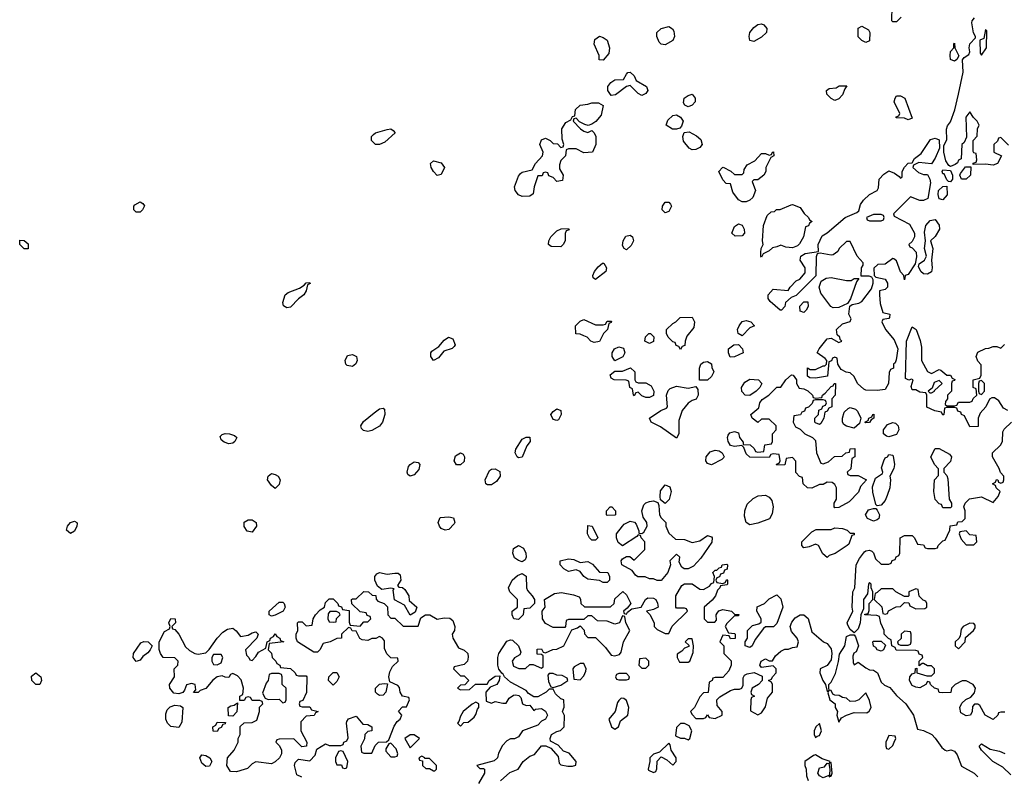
# Model space of a CAD drawing. Header units: inches. Extents: x 2348423 to 2474978, y 460702 to 613625.
# Tile 84 of 113: x 2460186 to 2465288, y 551874 to 555796. Entities that reach past the tile are written whole.
import ezdxf

# ---------------------------------------------------------------- set-up
doc = ezdxf.new("R2010")
doc.units = ezdxf.units.IN
doc.header["$MEASUREMENT"] = 0
doc.layers.add('C4565', color=7, linetype='Continuous')

msp = doc.modelspace()

# ---------------------------------------------------------------- linework, layer by layer
at = {"layer": 'C4565', "color": 5, "elevation": 40}
for points in [[(2464754, 555810), (2464730, 555786), (2464710, 555786), (2464706, 555790), (2464707.3, 555867.3)], [(2465310, 555146), (2465270, 555186), (2465258, 555182), (2465252.7, 555167.3), (2465234, 555150), (2465234, 555110), (2465274, 555090), (2465252, 555050), (2465230, 555042), (2465190, 555048), (2465126, 555046), (2465127.3, 555052.7), (2465142, 555058), (2465146, 555070), (2465142, 555102), (2465130, 555106), (2465127.3, 555112.7), (2465126, 555170), (2465147.3, 555192.7), (2465148.7, 555231.3), (2465158, 555250), (2465148, 555270), (2465128.9, 555288.9), (2465110, 555318), (2465088.3, 555291.7), (2465092, 555188), (2465079.8, 555160.2), (2465068, 555150), (2465064.7, 555075.3), (2465050, 555068), (2465045.2, 555054.8), (2465034, 555046), (2465010, 555035.3), (2465000.2, 555040.2), (2464984.4, 555064.4), (2464974.7, 555110), (2464975.1, 555144.9), (2464990, 555174), (2464988.4, 555228.4), (2464994.5, 555245.5), (2465010, 555266), (2465031.8, 555328.2), (2465051.3, 555410), (2465075.6, 555524.4), (2465072, 555588), (2465080.1, 555599.9), (2465104.1, 555615.9), (2465109.4, 555630), (2465105.6, 555650), (2465109.6, 555670.4), (2465138, 555702), (2465139, 555710), (2465127.9, 555727.9), (2465120.2, 555779.8), (2465122, 555790), (2465133.8, 555806.2)], [(2465306, 553770), (2465283.1, 553783.1), (2465260.4, 553820.4), (2465236.4, 553836.4), (2465223.6, 553836.4), (2465211.6, 553828.4), (2465191.6, 553788.4), (2465163.6, 553756.4), (2465152, 553730), (2465152.7, 553687.3), (2465110, 553686), (2465082, 553742), (2465066, 553750), (2465062, 553762), (2465047.3, 553767.3), (2465042, 553782), (2465030, 553786), (2464990, 553786), (2464978, 553782), (2464974, 553750), (2464970, 553746), (2464962, 553762), (2464928.4, 553768.4), (2464887.3, 553787.3), (2464886, 553850), (2464882, 553862), (2464850, 553866), (2464830, 553878), (2464810, 553878), (2464804.7, 553895.3), (2464815.3, 553930), (2464807.3, 553932.7), (2464792.7, 553927.3), (2464775.3, 553935.3), (2464781.6, 554130), (2464810, 554204.7), (2464830.7, 554190.7), (2464852.3, 554132.3), (2464858.8, 554098.8), (2464858.8, 554030), (2464890, 553972), (2464910, 553962), (2464950, 553982), (2464959.6, 553979.6), (2464990, 553954), (2465010, 553954), (2465018, 553938), (2465031.6, 553931.6), (2465030, 553926), (2465018, 553922), (2465014, 553910), (2465014, 553870), (2464994, 553850), (2464994, 553830), (2464983.6, 553816.4), (2464982, 553802), (2464990, 553794), (2465030, 553794), (2465042, 553798), (2465050, 553814), (2465110, 553814), (2465122, 553818), (2465127.3, 553832.7), (2465146, 553850), (2465142, 553882), (2465126, 553890), (2465126, 553930), (2465162, 553938), (2465167.3, 553952.7), (2465168, 553990), (2465167.3, 554007.3), (2465150, 554026), (2465142, 554050), (2465150, 554072), (2465190, 554092), (2465207.3, 554092.7), (2465230, 554102), (2465250, 554102), (2465270, 554094), (2465288.4, 554111.6)], [(2465290, 552206), (2465270, 552206), (2465258, 552202), (2465254, 552190), (2465230, 552168), (2465188, 552190), (2465160.4, 552240.4), (2465150, 552248), (2465132.7, 552247.3), (2465123.6, 552236.4), (2465122, 552210), (2465112, 552190), (2465090, 552188), (2465062, 552202), (2465058, 552230), (2465067.3, 552252.7), (2465088.4, 552271.6), (2465115.3, 552284.7), (2465134, 552306), (2465138, 552330), (2465126, 552350), (2465090, 552368), (2465070, 552368), (2465034, 552350), (2465014, 552330), (2465011.3, 552308.7), (2464970, 552306), (2464950, 552308), (2464946, 552326), (2464926, 552330), (2464906, 552350), (2464902, 552362), (2464890, 552366), (2464882, 552350), (2464850, 552333.2), (2464830, 552335.1), (2464810, 552345.2), (2464797.2, 552370), (2464799, 552390), (2464810, 552404.7), (2464826, 552410), (2464827.3, 552432.7), (2464834, 552434), (2464834, 552410), (2464886, 552394), (2464910, 552394), (2464926, 552410), (2464926, 552430), (2464910, 552446), (2464890, 552446), (2464870, 552458), (2464862, 552458), (2464846, 552446), (2464846, 552470), (2464866, 552490), (2464862, 552502), (2464847.3, 552507.3), (2464842, 552522), (2464830, 552526), (2464727.3, 552527.3), (2464722, 552542), (2464706, 552550), (2464702, 552582), (2464687.3, 552587.3), (2464666, 552610), (2464666, 552630), (2464648.4, 552668.4), (2464642, 552702), (2464627.3, 552707.3), (2464566, 552710), (2464566, 552714), (2464582, 552718), (2464587.3, 552732.7), (2464588, 552770), (2464606, 552790), (2464606, 552830), (2464598, 552850), (2464598, 552870), (2464590, 552878), (2464584.7, 552870), (2464579.6, 552820.4), (2464558.8, 552790), (2464558, 552742), (2464544.7, 552710), (2464540.7, 552670), (2464530, 552638), (2464510, 552618), (2464490, 552635.3), (2464477.5, 552657.5), (2464474.5, 552670), (2464502.7, 552730), (2464499.3, 552750), (2464502.7, 552830), (2464512.7, 552850), (2464520.9, 552970), (2464537.2, 553002.8), (2464563.3, 553036.7), (2464570, 553042.8), (2464590, 553046), (2464601, 553041), (2464610, 553032), (2464621.4, 553001.4), (2464650, 552974), (2464690, 552974), (2464702, 552978), (2464707.3, 552992.7), (2464722, 552998), (2464728, 553012), (2464742, 553018), (2464746, 553030), (2464748, 553110), (2464770, 553122), (2464810, 553122), (2464822, 553110), (2464838, 553078), (2464870, 553074), (2464878, 553058), (2464890, 553054), (2464930, 553054), (2464942, 553058), (2464946, 553070), (2464970, 553094), (2464982, 553098), (2465006, 553150), (2465007.3, 553172.7), (2465042, 553178), (2465047.3, 553192.7), (2465070, 553194), (2465086, 553210), (2465086, 553250), (2465078, 553270), (2465086, 553290), (2465107.3, 553312.7), (2465170, 553322), (2465230, 553294), (2465256.4, 553323.6), (2465266, 553350), (2465246, 553370), (2465242, 553382), (2465226, 553390), (2465242, 553398), (2465248.4, 553411.6), (2465254, 553410), (2465258, 553398), (2465270, 553394), (2465282, 553398), (2465286, 553410), (2465286, 553430), (2465268.4, 553448.4), (2465262, 553470), (2465226, 553530), (2465226, 553550), (2465268, 553590), (2465278, 553610), (2465280.4, 553659.6), (2465287.3, 553672.7), (2465326, 553710)], [(2462678, 551850), (2462726.3, 551893.7), (2462769.2, 551910.8), (2462795.3, 551950), (2462830, 551978), (2462854, 551986), (2462890, 552032), (2462912, 552032), (2462938.8, 552018.8), (2462976, 551976), (2462982, 551942), (2462990, 551934), (2463026, 551926), (2463050, 551926), (2463068, 551932), (2463068.7, 551950), (2463032.9, 551992.9), (2463004.7, 552004.7), (2462975.5, 552035.5), (2462936.4, 552056.4), (2462934, 552070), (2462942, 552090), (2462970, 552106.8), (2462988.9, 552111.1), (2463008, 552130), (2463008.4, 552188.4), (2462998, 552210), (2463007.3, 552232.7), (2463006, 552270), (2462990, 552275.3), (2462962, 552302), (2462950, 552326), (2462930, 552326), (2462914, 552310), (2462870, 552286), (2462850, 552286), (2462823.1, 552303.1), (2462810, 552318), (2462730, 552362), (2462698, 552390), (2462690, 552406), (2462686, 552406), (2462668.7, 552428.7), (2462664, 552450), (2462664, 552490), (2462668.7, 552510), (2462710, 552574), (2462730, 552582), (2462739.6, 552579.6), (2462771.3, 552550), (2462782, 552518), (2462776.9, 552503.1), (2462750, 552488), (2462738, 552470), (2462745.4, 552445.4), (2462772.7, 552432.7), (2462807.3, 552432.7), (2462830, 552454), (2462847.3, 552452.7), (2462890, 552434), (2462898, 552442), (2462898, 552498), (2462890, 552506), (2462867.3, 552507.3), (2462867.3, 552532.7), (2462890, 552534), (2462898, 552518), (2462910, 552514), (2462948.4, 552531.6), (2462970, 552532), (2463006, 552550), (2463047.3, 552632.7), (2463076.4, 552643.6), (2463090, 552654), (2463111.6, 552631.6), (2463112.7, 552612.7), (2463130, 552594), (2463170, 552594), (2463222, 552542), (2463250, 552502), (2463270, 552498), (2463294, 552506), (2463303.1, 552516.9), (2463314, 552570), (2463348, 552630), (2463326, 552670), (2463322, 552702), (2463310, 552706), (2463294, 552670), (2463270, 552662), (2463230, 552678), (2463180.4, 552680.4), (2463150, 552706), (2463130, 552706), (2463110, 552686), (2463030, 552686), (2463018, 552682), (2463014, 552650), (2463010, 552646), (2462950, 552646), (2462910, 552666), (2462895.3, 552690), (2462894, 552730), (2462908, 552750), (2462906, 552790), (2462958, 552822), (2462993.6, 552826.4), (2463055.3, 552815.3), (2463084.7, 552804.7), (2463091.6, 552791.6), (2463094, 552770), (2463112.7, 552752.7), (2463247.3, 552752.7), (2463266, 552770), (2463270, 552794), (2463311.3, 552831.3), (2463330, 552814), (2463352, 552770), (2463334, 552746), (2463314, 552730), (2463318, 552718), (2463330, 552714), (2463335.3, 552724.7), (2463358, 552742), (2463406, 552750), (2463428, 552790), (2463441.2, 552798.8), (2463470, 552798), (2463482, 552790), (2463491.3, 552771.3), (2463494, 552750), (2463470, 552738), (2463434, 552730), (2463452, 552712), (2463474, 552670), (2463474, 552650), (2463490, 552634), (2463530, 552614), (2463550, 552614), (2463567.3, 552652.7), (2463646, 552730), (2463642, 552742), (2463630, 552746), (2463590, 552746), (2463586, 552750), (2463586, 552810), (2463616.4, 552863.6), (2463630, 552871.3), (2463670, 552871.3), (2463710, 552844.7), (2463730, 552842), (2463760.4, 552859.6), (2463770, 552874), (2463782, 552878), (2463786, 552910), (2463778, 552930), (2463790, 552942), (2463798, 552942), (2463810, 552954), (2463822, 552958), (2463826, 552970), (2463850, 552974), (2463854, 552970), (2463851.6, 552948.4), (2463838, 552942), (2463832.7, 552927.3), (2463818, 552922), (2463812.7, 552907.3), (2463798, 552902), (2463794, 552890), (2463798, 552878), (2463830, 552874), (2463842, 552878), (2463850, 552894), (2463854, 552890), (2463854, 552870), (2463850, 552866), (2463818, 552862), (2463814, 552850), (2463801, 552839), (2463791.3, 552810), (2463774, 552786), (2463732, 552750), (2463732, 552690), (2463750, 552672), (2463787.3, 552672.7), (2463796.4, 552683.6), (2463795.3, 552710), (2463800.2, 552719.8), (2463809, 552731), (2463830, 552738.8), (2463874, 552730), (2463890, 552714), (2463912.7, 552712.7), (2463910, 552706), (2463890, 552706), (2463850, 552666), (2463842, 552650), (2463858, 552618), (2463890, 552614), (2463894, 552610), (2463892.7, 552587.3), (2463870, 552586), (2463862, 552602), (2463830, 552606), (2463814, 552570), (2463834, 552550), (2463834, 552510), (2463872, 552472), (2463872, 552450), (2463859.8, 552420.2), (2463830, 552386), (2463790, 552386), (2463778, 552382), (2463774, 552370), (2463758, 552362), (2463752.7, 552307.3), (2463730, 552306), (2463710, 552286), (2463682, 552230), (2463662, 552210), (2463670, 552194), (2463690, 552174), (2463730, 552174), (2463742, 552178), (2463750, 552192), (2463758, 552178), (2463790, 552174), (2463826, 552190), (2463826, 552210), (2463800.4, 552240.4), (2463798, 552270), (2463814.6, 552285.4), (2463870, 552318), (2463890, 552324.7), (2463915.3, 552324.7), (2463928.7, 552331.3), (2463934.6, 552345.4), (2463935.5, 552384.5), (2463942.5, 552397.5), (2463955.5, 552404.5), (2463991.1, 552411.1), (2464032.7, 552392.7), (2464034, 552370), (2464014, 552350), (2463982, 552330), (2463974, 552310), (2463978, 552298), (2463994, 552290), (2463978, 552282), (2463974, 552270), (2463972.7, 552212.7), (2464010, 552192), (2464030, 552202), (2464050, 552234), (2464060.4, 552279.6), (2464086, 552310), (2464086, 552350), (2464082, 552362), (2464066, 552370), (2464082, 552378), (2464086, 552390), (2464106, 552410), (2464106, 552430), (2464090, 552446), (2464030, 552438), (2464022, 552450), (2464028, 552470), (2464050, 552482), (2464070, 552472), (2464087.3, 552472.7), (2464102, 552498), (2464130, 552522), (2464150, 552532), (2464170, 552532), (2464190, 552542), (2464214.6, 552545.4), (2464222, 552570), (2464214, 552590), (2464184.7, 552624.7), (2464179, 552650), (2464186.6, 552673.4), (2464204.5, 552695.5), (2464230, 552711), (2464250, 552710.7), (2464272.1, 552692.1), (2464290, 552622), (2464351, 552571), (2464370, 552562), (2464390, 552534), (2464394.8, 552510), (2464390, 552478), (2464370, 552448.7), (2464334, 552430), (2464332, 552410), (2464346.8, 552370), (2464361, 552350), (2464370, 552314), (2464378, 552318), (2464374, 552306), (2464384.7, 552270), (2464411.3, 552250), (2464410.8, 552230), (2464422.8, 552210), (2464421, 552190), (2464430, 552154), (2464444, 552176), (2464470, 552191.3), (2464510, 552204.7), (2464576.4, 552203.6), (2464588.4, 552211.6), (2464598, 552230), (2464590, 552266), (2464570, 552306), (2464534, 552270), (2464516.9, 552263.1), (2464490, 552262), (2464470, 552278), (2464450, 552282), (2464432.9, 552292.9), (2464410, 552294), (2464400.2, 552300.2), (2464390, 552318), (2464380.4, 552320.4), (2464378, 552330), (2464379, 552350), (2464390, 552361), (2464413.3, 552406.7), (2464429.1, 552469.1), (2464433.6, 552506.4), (2464461.6, 552550), (2464470, 552598), (2464490, 552607.3), (2464510, 552606.8), (2464517.6, 552597.6), (2464532, 552550), (2464521, 552519), (2464508.3, 552511.7), (2464503.1, 552496.9), (2464504.4, 552464.4), (2464510, 552451.3), (2464530, 552464.7), (2464570, 552436), (2464590, 552426), (2464610, 552424.7), (2464630.5, 552410.5), (2464650, 552362), (2464666.4, 552346.4), (2464694.4, 552334.4), (2464730, 552292), (2464778, 552250), (2464818, 552190), (2464838, 552118), (2464870, 552112), (2464912, 552090), (2464930, 552072), (2464963.5, 552023.5), (2464982, 552010), (2464990, 552006), (2465011, 552011), (2465030, 552004.7), (2465044.5, 551984.5), (2465065.4, 551925.4), (2465132, 551890), (2465150.7, 551870.7)], [(2461648.4, 551868.4), (2461622, 551882), (2461609.2, 551930), (2461614, 551946), (2461630, 551962), (2461690, 551954), (2461717.2, 551982.8), (2461725.6, 552014.4), (2461770, 552042), (2461790, 552034), (2461850, 552034), (2461862, 552038), (2461866, 552050), (2461882, 552058), (2461887.3, 552072.7), (2461879, 552150), (2461882, 552158), (2461890, 552171.3), (2461930, 552184.7), (2461964.7, 552144.7), (2461990, 552142), (2462011.3, 552130), (2462011.1, 552108.9), (2461990, 552106), (2461974, 552090), (2461972, 552068), (2461954, 552030), (2461958, 551998), (2461970, 551994), (2462010, 551994), (2462027.3, 552032.7), (2462046, 552050), (2462087.3, 552052.7), (2462098, 552062), (2462125.6, 552134.4), (2462142, 552158), (2462158, 552170), (2462166, 552190), (2462148.4, 552211.6), (2462170, 552234), (2462190, 552234), (2462206, 552270), (2462202, 552282), (2462168.9, 552288.9), (2462158, 552310), (2462154, 552334), (2462144.7, 552344.7), (2462103.1, 552363.1), (2462099.3, 552390), (2462104.8, 552415.2), (2462117.2, 552442.8), (2462148, 552470), (2462146, 552486), (2462110, 552488), (2462089.1, 552509.1), (2462076.4, 552536.4), (2462076.4, 552576.4), (2462066, 552590), (2462050, 552598), (2462031.6, 552588.4), (2462010, 552588), (2461990, 552578), (2461960.4, 552580.4), (2461948.4, 552588.4), (2461930, 552626), (2461908, 552628), (2461902, 552642), (2461890, 552646), (2461854, 552610), (2461854, 552590), (2461830, 552588), (2461794, 552570), (2461758, 552562), (2461742, 552530), (2461730, 552518), (2461710, 552518), (2461626, 552570), (2461618, 552590), (2461618, 552610), (2461628, 552630), (2461626, 552670), (2461630, 552674), (2461650, 552674), (2461670, 552654), (2461702, 552658), (2461706, 552690), (2461718, 552710), (2461743.1, 552736.9), (2461766, 552750), (2461770, 552774), (2461790, 552794), (2461810, 552794), (2461834, 552770), (2461838, 552758), (2461852.7, 552752.7), (2461858, 552738), (2461892.7, 552732.7), (2461892.7, 552672.7), (2461898, 552658), (2461950, 552652), (2461970, 552674), (2461990, 552674), (2462006, 552690), (2462002, 552702), (2461987.3, 552707.3), (2461982, 552722), (2461950, 552726), (2461907.3, 552767.3), (2461906, 552790), (2461910, 552794), (2461930, 552794), (2461970, 552832), (2461994, 552830), (2462012.7, 552812.7), (2462031.3, 552811.3), (2462032.7, 552792.7), (2462042, 552782), (2462074, 552770), (2462091.6, 552751.6), (2462094, 552710), (2462110, 552694), (2462130, 552694), (2462172.7, 552652.7), (2462250, 552652), (2462265.2, 552694.8), (2462289.4, 552710.6), (2462310.6, 552710.6), (2462350, 552688), (2462384.8, 552695.2), (2462414.4, 552694.4), (2462430, 552681), (2462440.5, 552650), (2462438.8, 552630), (2462426.8, 552610), (2462431, 552590), (2462459.8, 552539.8), (2462490, 552527.3), (2462507.3, 552510), (2462510.5, 552490.5), (2462506, 552470), (2462490, 552454), (2462438, 552442), (2462434, 552430), (2462470, 552394), (2462490, 552394), (2462514, 552370), (2462492.7, 552347.3), (2462470, 552346), (2462454, 552330), (2462470, 552322), (2462516.4, 552323.6), (2462548, 552352), (2462608.4, 552351.6), (2462618, 552370), (2462650, 552392), (2462674, 552394), (2462671.3, 552370), (2462658, 552350), (2462623.6, 552336.4), (2462602, 552310), (2462603.6, 552263.6), (2462630, 552252), (2462650, 552262), (2462690, 552252), (2462707.3, 552252.7), (2462722, 552278), (2462745.6, 552294.4), (2462756, 552296), (2462772, 552292), (2462782, 552282), (2462792, 552250), (2462810, 552241), (2462830, 552242), (2462850, 552214), (2462858, 552222), (2462890, 552224.7), (2462910, 552212), (2462918, 552198), (2462921, 552190), (2462911.3, 552170), (2462890, 552159), (2462870, 552139), (2462791, 552109), (2462770, 552078), (2462750, 552068), (2462730, 552068), (2462710, 552058), (2462687.3, 552032.7), (2462667.1, 551992.9), (2462662, 551970), (2462645.4, 551954.6), (2462554, 551930), (2462570, 551914), (2462590, 551914), (2462594, 551910), (2462594, 551890), (2462563.6, 551836.4)], [(2465321.2, 551881.2), (2465281.2, 551921.2), (2465229, 551950), (2465169, 552010), (2465158, 552030), (2465170, 552042), (2465214.8, 552014.8), (2465263.5, 552003.5), (2465290, 551992)], [(2464386, 551870), (2464378, 551878), (2464350, 551866), (2464330, 551875.3), (2464321.2, 551890), (2464330, 551918), (2464356.5, 551923.5), (2464370, 551942), (2464379.6, 551939.6), (2464384.7, 551910), (2464382, 551882), (2464390, 551874), (2464395.3, 551890), (2464390, 551946), (2464382, 551942), (2464386, 551950), (2464344.5, 551964.5), (2464310, 551985.2), (2464298.8, 551981.2), (2464254, 551950), (2464254, 551930), (2464262, 551910), (2464263.6, 551876.4), (2464271.1, 551851.1)]]:
    msp.add_lwpolyline(points, dxfattribs=at)
for points in [[(2463990, 555684), (2463969.1, 555689.1), (2463965.2, 555710), (2463969.2, 555730), (2463990, 555756), (2464010, 555771), (2464030, 555774.8), (2464042, 555770), (2464058, 555750), (2464056, 555730), (2464030, 555705.2)], [(2464570, 555678), (2464550, 555688), (2464530, 555708), (2464530, 555752), (2464550, 555762), (2464583.6, 555743.6), (2464592, 555730), (2464590, 555686)], [(2463210, 555586), (2463188.7, 555588.7), (2463188, 555610), (2463162, 555670), (2463166, 555694), (2463190, 555711), (2463210, 555704.7), (2463230.8, 555690.8), (2463242, 555650), (2463239.6, 555620.4)], [(2463530, 555665.2), (2463509.2, 555669.2), (2463500.2, 555680.2), (2463488, 555710), (2463488, 555730), (2463509.2, 555750.8), (2463550, 555760.7), (2463568.1, 555748.1), (2463576.1, 555736.1), (2463579.1, 555710), (2463570.7, 555689.3)], [(2465190, 555746), (2465182, 555698), (2465162, 555690), (2465163.5, 555623.5), (2465170, 555612), (2465195.3, 555650), (2465198, 555738)], [(2465030, 555582), (2465009.1, 555589.1), (2465008, 555610), (2465008.4, 555631.6), (2465026, 555650), (2465026, 555670), (2465030, 555674), (2465032, 555650), (2465051.6, 555608.4), (2465042, 555590)], [(2463410, 555404), (2463390, 555413.2), (2463350, 555455.3), (2463330, 555449.2), (2463273.2, 555406.8), (2463250, 555404), (2463234, 555430), (2463234, 555450), (2463248.9, 555471.1), (2463270, 555484.7), (2463314, 555486), (2463330, 555514), (2463338, 555522), (2463350, 555524.7), (2463370, 555504.7), (2463380.7, 555480.7), (2463434.8, 555450), (2463440.7, 555430), (2463430, 555414)], [(2463650, 555344), (2463633.2, 555353.2), (2463625.2, 555365.2), (2463629.2, 555390), (2463650, 555404), (2463670, 555410.7), (2463686.8, 555390), (2463686.8, 555370), (2463670, 555353.2)], [(2464410, 555378), (2464390, 555388), (2464368, 555410), (2464366, 555430), (2464380.4, 555439.6), (2464416.4, 555443.6), (2464432.7, 555452.7), (2464472.7, 555452.7), (2464462, 555438), (2464450, 555406), (2464430, 555386)], [(2463132, 555248), (2463113.6, 555253.6), (2463087.3, 555267.3), (2463070, 555286), (2463058, 555282), (2463054, 555270), (2463092, 555230), (2463110, 555218), (2463130, 555212), (2463150, 555222), (2463162, 555210), (2463171.3, 555190), (2463172, 555150), (2463154, 555110), (2463110, 555106), (2463070, 555126), (2463030, 555126), (2463018, 555122), (2463014, 555090), (2462990, 555066), (2462983.6, 555043.6), (2462983.6, 555023.6), (2463002, 554990), (2462998, 554962), (2462970, 554958), (2462950, 554978), (2462927.3, 554987.3), (2462922, 555002), (2462910, 555006), (2462898, 555002), (2462892.7, 554987.3), (2462870, 554986), (2462851.3, 554930), (2462846.8, 554893.2), (2462830, 554881.2), (2462790, 554879.3), (2462770, 554889), (2462752.7, 554910), (2462749.3, 554930), (2462770, 554984.7), (2462781.5, 554998.5), (2462790, 555006), (2462842, 555018), (2462858, 555050), (2462895.3, 555090), (2462898, 555110), (2462882, 555150), (2462890, 555174), (2462910, 555182), (2462934, 555170), (2462950, 555154), (2462972.7, 555152.7), (2462990, 555134), (2463002, 555138), (2463006, 555150), (2462996.4, 555176.4), (2462995.3, 555230), (2463016.4, 555263.6), (2463042, 555278), (2463050, 555294), (2463062, 555298), (2463066, 555330), (2463090, 555354), (2463130, 555358), (2463150, 555366), (2463186, 555366), (2463210, 555352), (2463198.5, 555301.5), (2463170.8, 555269.2), (2463150, 555254)], [(2464790, 555278), (2464770, 555286), (2464727.3, 555287.3), (2464727.3, 555292.7), (2464742, 555298), (2464746, 555310), (2464718, 555370), (2464722, 555390), (2464730, 555402), (2464750, 555402), (2464772, 555390), (2464810, 555286)], [(2463590, 555228.7), (2463569.3, 555229.3), (2463535.3, 555250), (2463544.1, 555275.9), (2463570, 555298.8), (2463590, 555302.8), (2463610.8, 555290.8), (2463624.7, 555270), (2463616, 555244), (2463606, 555234)], [(2462050, 555149.3), (2462029.5, 555149.5), (2462009.5, 555169.5), (2462009.3, 555190), (2462018.9, 555201.1), (2462029.6, 555210.4), (2462090, 555226.8), (2462110, 555230.7), (2462122, 555222), (2462130.8, 555210), (2462078, 555162)], [(2463670, 555121.2), (2463655.3, 555130), (2463626.3, 555166.3), (2463622, 555190), (2463628.4, 555211.6), (2463654.4, 555214.4), (2463693.7, 555193.7), (2463715.5, 555175.5), (2463722.8, 555150), (2463710, 555134), (2463690, 555122.7)], [(2464911.1, 555048.9), (2464844.7, 555055.3), (2464818, 555042), (2464814, 555030), (2464843.6, 555003.6), (2464870, 554994), (2464890, 554994), (2464902, 554970), (2464904.7, 554950), (2464891, 554870), (2464870, 554859), (2464850, 554859), (2464802, 554878), (2464714, 554790), (2464718, 554778), (2464796.9, 554736.9), (2464822, 554690), (2464822, 554670), (2464810, 554646), (2464794, 554630), (2464798, 554618), (2464810, 554614), (2464830.7, 554590.7), (2464833.4, 554566.6), (2464826.8, 554530), (2464790, 554475.3), (2464774, 554470), (2464770, 554448), (2464768, 554470), (2464749.3, 554489.3), (2464730, 554546), (2464716.4, 554556.4), (2464710, 554558), (2464670, 554528.7), (2464632.7, 554527.3), (2464612.7, 554507.3), (2464614, 554470), (2464622, 554462), (2464670, 554451.3), (2464682, 554430), (2464682, 554410), (2464670, 554398), (2464642, 554390), (2464641, 554370), (2464645.4, 554325.4), (2464658, 554278), (2464694, 554270), (2464692.7, 554252.7), (2464690, 554248), (2464658, 554242), (2464654, 554230), (2464672, 554190), (2464717.1, 554137.1), (2464735.5, 554090), (2464726.8, 554033.2), (2464722, 554018), (2464714, 554010), (2464714, 553990), (2464698, 553982), (2464692, 553968), (2464687.3, 553910), (2464670, 553879), (2464630, 553873.2), (2464570, 553875.3), (2464560.2, 553880.2), (2464528, 553910), (2464510, 553946), (2464490, 553966), (2464468.4, 553968.4), (2464443.1, 553983.1), (2464426, 554010), (2464422, 554042), (2464410, 554046), (2464398, 554042), (2464392.7, 554027.3), (2464378, 554022), (2464371.3, 553948.7), (2464310, 553938), (2464280.4, 553940.4), (2464268.7, 553948.7), (2464268.7, 553991.3), (2464282, 553982), (2464310, 553982), (2464350, 554002), (2464358, 554002), (2464366, 554010), (2464368, 554030), (2464360.4, 554040.4), (2464318, 554070), (2464328, 554090), (2464370, 554141), (2464390, 554146), (2464430, 554122), (2464446, 554130), (2464438, 554138), (2464435.3, 554150), (2464422, 554162), (2464419, 554190), (2464450, 554219.1), (2464489.2, 554230.8), (2464494, 554246), (2464482.9, 554270), (2464488.4, 554311.6), (2464500.1, 554319.9), (2464533.4, 554326.6), (2464550, 554334.8), (2464599, 554401), (2464608.7, 554430), (2464608, 554448), (2464602, 554462), (2464587.3, 554467.3), (2464546, 554466), (2464548, 554510), (2464556.4, 554523.6), (2464556.4, 554536.4), (2464526, 554570), (2464490, 554646), (2464470, 554646), (2464432, 554610), (2464424.7, 554595.3), (2464402, 554578), (2464390, 554575.3), (2464334, 554586), (2464318, 554582), (2464312.7, 554567.3), (2464311.1, 554468.9), (2464210, 554366), (2464183.6, 554356.4), (2464154, 554330), (2464151.3, 554308.7), (2464134, 554290), (2464126, 554290), (2464075.5, 554335.5), (2464065.2, 554350), (2464065.2, 554370), (2464090, 554398.8), (2464168, 554392), (2464178, 554410), (2464210, 554442), (2464228.4, 554451.6), (2464256.4, 554483.6), (2464255.3, 554510), (2464229.5, 554549.5), (2464234, 554570), (2464255.5, 554584.5), (2464326, 554594), (2464324, 554630), (2464344.8, 554675.2), (2464370, 554690.7), (2464464, 554770), (2464524, 554796), (2464534.6, 554805.4), (2464542, 554838), (2464558.6, 554861.4), (2464590, 554890.8), (2464629.2, 554910.8), (2464635.5, 554924.5), (2464639, 554970), (2464664.1, 554995.9), (2464690, 555012), (2464719.8, 554999.8), (2464743.6, 554983.6), (2464750, 554974), (2464758, 554982), (2464758, 555010), (2464770, 555032), (2464790, 555052), (2464810, 555054), (2464823.1, 555076.9), (2464857, 555103), (2464905.6, 555174.4), (2464930, 555182), (2464950, 555174), (2464952, 555130), (2464930, 555078)], [(2463930, 554852.7), (2463910, 554862), (2463882, 554902), (2463870, 554946), (2463847.3, 554947.3), (2463830, 554966), (2463809, 555010), (2463828, 555030), (2463830.9, 555030.9), (2463871.6, 555011.6), (2463890, 554994), (2463930, 554994), (2463938, 555002), (2463940.4, 555019.6), (2463956.4, 555043.6), (2463994.6, 555065.4), (2464030, 555102), (2464050, 555102), (2464070, 555094), (2464082, 555098), (2464086, 555110), (2464092, 555112), (2464094, 555090), (2464078, 555082), (2464052, 555030), (2464052, 555010), (2464042, 554990), (2464010, 554966), (2463990, 554966), (2463982, 554958), (2463998, 554910), (2463984.9, 554875.1), (2463970, 554861.2), (2463950, 554852.7)], [(2462350, 554989), (2462330, 555008.7), (2462319, 555030), (2462315.3, 555050), (2462330, 555064.7), (2462370, 555054.8), (2462386.8, 555030), (2462370, 554994)], [(2465010, 554955.3), (2464998, 554958), (2464990, 554966), (2464976.4, 554996.4), (2464970, 554998), (2464966, 555010), (2464970, 555018), (2465010, 555014), (2465018.8, 554990), (2465018.8, 554970)], [(2465090, 554968.7), (2465066, 554970), (2465058, 554990), (2465060.4, 554999.6), (2465087.3, 555032.7), (2465114, 555034), (2465112, 554990)], [(2464970, 554862), (2464950, 554868), (2464945.1, 554890), (2464946.6, 554910), (2464970, 554931.3), (2464990, 554934), (2464991.8, 554888.2)], [(2460790, 554798), (2460778, 554810), (2460778, 554830), (2460783.1, 554836.9), (2460810, 554851.3), (2460823.6, 554843.6), (2460832, 554832), (2460822, 554810), (2460810, 554798)], [(2463530, 554795.3), (2463515.3, 554810), (2463517.2, 554830), (2463530, 554851), (2463550, 554851), (2463559.1, 554839.1), (2463562.8, 554830), (2463550, 554802)], [(2464190, 554614), (2464156.5, 554616.5), (2464130, 554628), (2464110, 554618), (2464086, 554614), (2464070, 554598), (2464038, 554582), (2464030, 554566), (2464026, 554570), (2464026, 554590), (2464028, 554610), (2464038, 554630), (2464035.3, 554650), (2464040.9, 554730), (2464059, 554781), (2464080.4, 554799.6), (2464098, 554802), (2464108.4, 554811.6), (2464127.3, 554812.7), (2464183.1, 554836.9), (2464190, 554838), (2464230, 554822), (2464251.6, 554791.6), (2464274, 554770), (2464278, 554758), (2464292, 554750), (2464278, 554742), (2464272.7, 554727.3), (2464258, 554722), (2464246.8, 554670), (2464226.2, 554633.8), (2464216.1, 554623.9)], [(2464650, 554786), (2464610, 554786), (2464574, 554770), (2464578, 554758), (2464590, 554754), (2464650, 554754), (2464662, 554758), (2464666, 554770), (2464662, 554782)], [(2464890, 554476.2), (2464870, 554478.7), (2464856.2, 554490), (2464843.1, 554516.9), (2464846, 554530), (2464875.3, 554550), (2464885.2, 554570), (2464874.5, 554610), (2464879.3, 554650), (2464875.1, 554695.1), (2464880.9, 554730), (2464904, 554756), (2464930, 554760.7), (2464950.2, 554730.2), (2464951.8, 554710), (2464930, 554672), (2464906, 554650), (2464918, 554610), (2464910.5, 554550), (2464914, 554510), (2464910, 554489.2)], [(2462990, 554618), (2462940.4, 554620.4), (2462926, 554630), (2462928, 554650), (2462938, 554670), (2462970, 554702), (2462992, 554712), (2463030, 554714), (2463032.7, 554707.3), (2463018, 554702), (2463012.7, 554687.3), (2463012, 554650), (2463002, 554630)], [(2463894, 554674), (2463875.3, 554690), (2463890, 554724.7), (2463910, 554738.8), (2463930.5, 554730.5), (2463940.7, 554710), (2463941, 554690), (2463930, 554675.3)], [(2460230, 554608), (2460210, 554608.7), (2460186, 554630), (2460187.3, 554652.7), (2460210, 554652), (2460230, 554634)], [(2463330, 554604), (2463318, 554610), (2463310, 554626), (2463313.2, 554650), (2463326, 554674), (2463350, 554678.8), (2463361, 554670), (2463366.8, 554650), (2463355.2, 554624.8)], [(2463170, 554449), (2463158, 554458), (2463155.3, 554470), (2463165.2, 554490), (2463184.1, 554515.9), (2463206.3, 554533.7), (2463213.4, 554533.4), (2463226.8, 554510), (2463222.8, 554490)], [(2464470, 554444.7), (2464495.3, 554444.7), (2464510, 554454), (2464534, 554454), (2464522, 554438), (2464490.7, 554349.3), (2464475.3, 554324.7), (2464430, 554303.7), (2464402, 554302), (2464388.9, 554308.9), (2464338, 554378), (2464328, 554410), (2464339, 554441), (2464364.1, 554455.9), (2464390, 554459.1)], [(2461570, 554302.7), (2461553.2, 554313.2), (2461549.4, 554330.6), (2461562, 554370), (2461578, 554382), (2461636, 554404), (2461660.4, 554419.6), (2461670, 554432), (2461690, 554434), (2461690.6, 554429.4), (2461678, 554422), (2461671.1, 554391.1), (2461658.8, 554370), (2461630, 554349), (2461590, 554306)], [(2464250, 554278), (2464230, 554286), (2464228.4, 554311.6), (2464250, 554334), (2464270, 554334), (2464272, 554310), (2464262, 554290)], [(2463170, 554214), (2463210, 554214), (2463222, 554218), (2463230, 554234), (2463252.7, 554232.7), (2463250, 554226), (2463238, 554222), (2463232, 554190), (2463211.1, 554168.9), (2463190, 554128.7), (2463163.1, 554123.1), (2463146, 554130), (2463126, 554150), (2463110, 554158), (2463090, 554166), (2463067.3, 554167.3), (2463066, 554210), (2463090, 554234), (2463110, 554242)], [(2463610, 554086), (2463602, 554102), (2463587.3, 554107.3), (2463582, 554122), (2463570, 554126), (2463546, 554150), (2463538, 554170), (2463538, 554190), (2463570, 554222), (2463586, 554230), (2463608.4, 554251.6), (2463670, 554254), (2463682, 554230), (2463679.6, 554200.4), (2463643.6, 554156.4), (2463634, 554130), (2463632.7, 554107.3), (2463618, 554102)], [(2463930, 554158), (2463909.2, 554169.2), (2463905.2, 554190), (2463914, 554210), (2463930, 554231), (2463950, 554236), (2463974, 554230), (2463994, 554210), (2463970, 554198)], [(2462330, 554029.2), (2462317.2, 554050), (2462316, 554070), (2462321.6, 554078.4), (2462357.5, 554102.5), (2462385.1, 554134.9), (2462408.7, 554150), (2462430, 554141), (2462442.8, 554110), (2462438, 554102), (2462427.7, 554092.3), (2462383, 554077), (2462356.4, 554043.6)], [(2463450, 554118), (2463426, 554130), (2463428.4, 554151.6), (2463446, 554170), (2463454, 554170), (2463471.6, 554151.6), (2463470, 554128)], [(2463270, 554028), (2463255.3, 554050), (2463255.3, 554070), (2463268.7, 554090), (2463290, 554101), (2463314, 554094), (2463322, 554070), (2463311.6, 554048.4)], [(2463867.3, 554047.3), (2463858, 554070), (2463858, 554090), (2463886, 554110), (2463910, 554112), (2463932, 554090), (2463934, 554070), (2463890, 554048)], [(2461910, 553999), (2461882.7, 554002.7), (2461875.3, 554010), (2461873.2, 554030), (2461885.4, 554054.6), (2461910, 554060.7), (2461930.7, 554050.7), (2461934.8, 554030), (2461927.1, 554012.9)], [(2463390, 553914), (2463430, 553914), (2463458, 553898), (2463472, 553870), (2463470, 553848), (2463450, 553838), (2463430, 553838), (2463410, 553846), (2463390, 553866), (2463378, 553862), (2463370, 553846), (2463366, 553850), (2463362, 553882), (2463348, 553890), (2463342, 553922), (2463328, 553928), (2463266, 553930), (2463250, 553938), (2463245.2, 553954.8), (2463270, 553974), (2463310, 553974), (2463351.6, 553991.6), (2463374, 553970), (2463374, 553930), (2463378, 553918)], [(2463708, 553928), (2463709.1, 553989.1), (2463715.3, 554010), (2463730, 554021), (2463750, 554024.7), (2463771.3, 554011.3), (2463772.7, 553992.7), (2463782, 553970), (2463770, 553946), (2463750, 553928)], [(2464310, 553834), (2464342, 553838), (2464346, 553850), (2464360.4, 553859.6), (2464390, 553894), (2464402, 553898), (2464406, 553910), (2464414, 553910), (2464412, 553850), (2464394, 553830), (2464394, 553790), (2464378, 553782), (2464370, 553766), (2464358, 553762), (2464352, 553730), (2464336.9, 553703.1), (2464330, 553698), (2464310, 553706), (2464306, 553710), (2464306, 553730), (2464326, 553750), (2464327.3, 553772.7), (2464342, 553778), (2464347.3, 553792.7), (2464362, 553798), (2464366, 553810), (2464362, 553822), (2464350, 553826), (2464310, 553826), (2464298, 553822), (2464292.7, 553807.3), (2464272.7, 553787.3), (2464258, 553782), (2464252.7, 553767.3), (2464238, 553762), (2464232.7, 553747.3), (2464198, 553742), (2464194, 553710), (2464205.4, 553685.4), (2464230, 553674), (2464254, 553650), (2464294, 553630), (2464310, 553614), (2464314, 553550), (2464338, 553498), (2464350, 553494), (2464376.4, 553503.6), (2464408.4, 553531.6), (2464447.3, 553532.7), (2464466, 553550), (2464486, 553554), (2464490, 553572), (2464512.7, 553572.7), (2464514, 553530), (2464498, 553522), (2464492, 553468), (2464474, 553450), (2464478, 553438), (2464490, 553434), (2464530, 553434), (2464574, 553410), (2464543.6, 553376.4), (2464532.7, 553347.3), (2464483.6, 553296.4), (2464430, 553268), (2464410, 553266), (2464406, 553270), (2464406, 553290), (2464418, 553310), (2464418, 553370), (2464410, 553386), (2464396.4, 553396.4), (2464370, 553398), (2464350, 553386), (2464330, 553386), (2464290, 553368), (2464268.4, 553368.4), (2464246, 553390), (2464242, 553422), (2464227.3, 553427.3), (2464208.4, 553448.4), (2464207.3, 553507.3), (2464190, 553526), (2464158, 553522), (2464151.6, 553488.4), (2464110, 553486), (2464107.3, 553492.7), (2464122, 553498), (2464126, 553510), (2464122, 553542), (2464090, 553546), (2464078, 553542), (2464070, 553526), (2463970, 553528), (2463950, 553546), (2463938, 553578), (2463928, 553588), (2463890, 553584), (2463870, 553589), (2463857.2, 553610), (2463853.2, 553630), (2463857.2, 553642.8), (2463865.6, 553654.4), (2463890, 553661), (2463910, 553654), (2463916, 553630), (2463934, 553606), (2463934, 553594), (2463971.6, 553591.6), (2463992.7, 553572.7), (2463998, 553558), (2464010, 553554), (2464042, 553558), (2464047.3, 553592.7), (2464082, 553598), (2464086, 553610), (2464086, 553650), (2464106, 553670), (2464106, 553690), (2464070, 553726), (2464030, 553726), (2464010, 553708), (2463982, 553730), (2463975.3, 553750), (2464016, 553784), (2464021.2, 553810), (2464032.5, 553827.5), (2464068, 553850), (2464109.2, 553890.8), (2464130, 553891.3), (2464155.3, 553930), (2464185.2, 553954.8), (2464194, 553954), (2464212, 553930), (2464212, 553910), (2464225.4, 553885.4), (2464250, 553882), (2464270, 553872), (2464294, 553850), (2464298, 553838)], [(2463970, 553848.7), (2463946, 553850), (2463928.4, 553868.4), (2463926, 553890), (2463943.1, 553916.9), (2463970, 553932), (2464014, 553930), (2464032, 553910), (2464022, 553890), (2464002, 553870)], [(2464950, 553926), (2464925.4, 553914.6), (2464914, 553886), (2464894, 553870), (2464902, 553862), (2464910, 553862), (2464926, 553870), (2464926, 553874), (2464966, 553910)], [(2465170, 553926), (2465158, 553922), (2465154, 553910), (2465154, 553870), (2465158, 553858), (2465170, 553854), (2465186, 553870), (2465186, 553910)], [(2463650, 553886), (2463690, 553894), (2463699.6, 553879.6), (2463702, 553850), (2463691.1, 553828.9), (2463670, 553822), (2463650, 553808.7), (2463618, 553770), (2463602, 553718), (2463602, 553650), (2463590, 553626), (2463506, 553686), (2463458, 553710), (2463449.4, 553730.6), (2463508, 553770), (2463537.2, 553782.8), (2463542, 553790), (2463538, 553850), (2463546.8, 553873.2), (2463556.6, 553883.4), (2463590, 553897.1)], [(2461990, 553660.9), (2461967, 553667), (2461957.2, 553677.2), (2461953.2, 553690), (2461967.2, 553712.8), (2462022, 553758), (2462050, 553778.8), (2462070, 553782), (2462076.9, 553776.9), (2462078.8, 553750), (2462066, 553710), (2462050.7, 553689.3), (2462010, 553666)], [(2462970, 553718), (2462950, 553724), (2462939, 553750), (2462950, 553764.7), (2462970, 553778), (2462990.7, 553770.7), (2462991.3, 553750), (2462978, 553722)], [(2464510, 553678), (2464470, 553688.7), (2464457.2, 553697.2), (2464448.7, 553710), (2464448.7, 553731.3), (2464459, 553761), (2464479, 553781), (2464490, 553786), (2464517.3, 553777.3), (2464527.3, 553767.3), (2464544.7, 553730), (2464538, 553702)], [(2464570, 553706), (2464566, 553710), (2464582, 553718), (2464586, 553730), (2464602, 553738), (2464606, 553750), (2464611.6, 553751.6), (2464612, 553730), (2464598, 553722), (2464590, 553708)], [(2464690, 553633.6), (2464677.6, 553637.6), (2464662.7, 553650), (2464662.7, 553670), (2464683, 553697), (2464710, 553708), (2464724.9, 553704.9), (2464738.8, 553690), (2464742, 553670), (2464730, 553646.6)], [(2461270, 553597.2), (2461245.6, 553605.6), (2461230, 553618), (2461225.2, 553634.8), (2461234.6, 553645.4), (2461250, 553651), (2461274, 553650), (2461299.8, 553639.8), (2461311.3, 553630), (2461301, 553610), (2461290, 553601.2)], [(2462770, 553524), (2462764, 553530), (2462753.2, 553550), (2462757.2, 553570), (2462790, 553622), (2462810, 553632), (2462830, 553631.3), (2462830.8, 553610), (2462813.7, 553586.3), (2462790, 553528.7)], [(2464970, 553266), (2464962, 553282), (2464950, 553286), (2464928.9, 553308.9), (2464922, 553350), (2464926, 553410), (2464947.3, 553432.7), (2464947.3, 553467.3), (2464926, 553490), (2464908, 553530), (2464930, 553574), (2464950, 553574), (2465003.6, 553543.6), (2465014, 553530), (2465010, 553506), (2464974, 553470), (2464974, 553450), (2464990, 553434), (2464995.3, 553415.3), (2465002, 553310), (2465014, 553290), (2465014, 553270), (2465010, 553266)], [(2462450, 553488), (2462438, 553510), (2462444.7, 553535.3), (2462470, 553551.3), (2462483.6, 553543.6), (2462491.3, 553530), (2462490, 553506), (2462470, 553488)], [(2463770, 553489.2), (2463750, 553495.3), (2463741.2, 553510), (2463742.7, 553530), (2463764.2, 553555.8), (2463790, 553564.9), (2463810, 553560.7), (2463826, 553550), (2463836, 553530), (2463834, 553526), (2463824, 553516)], [(2464630, 553275.3), (2464622.7, 553282.7), (2464606.6, 553346.6), (2464604.7, 553375.3), (2464620.1, 553419.9), (2464656, 553444), (2464659, 553450), (2464652.5, 553472.5), (2464663, 553510), (2464670, 553524), (2464682, 553530), (2464690, 553542), (2464710, 553538), (2464712.7, 553532.7), (2464718.4, 553490), (2464716.3, 553470), (2464694.8, 553430), (2464698, 553410), (2464694, 553370), (2464681.3, 553330), (2464670, 553304), (2464650, 553279)], [(2462210, 553429.2), (2462198, 553438), (2462193.2, 553450), (2462200.7, 553479.3), (2462209.4, 553490.6), (2462230, 553504), (2462250, 553501), (2462258.8, 553490), (2462254.9, 553465.1), (2462230, 553437.2)], [(2462610, 553385.2), (2462602, 553390), (2462597.2, 553410), (2462621.2, 553458.8), (2462630, 553466.8), (2462650, 553467.7), (2462674.2, 553454.2), (2462676.3, 553430), (2462657.3, 553402.7), (2462630, 553385.2)], [(2461510, 553366), (2461490, 553382), (2461469.3, 553410), (2461474, 553430), (2461490, 553442.8), (2461510, 553438.8), (2461524.7, 553430), (2461536, 553410), (2461530, 553386)], [(2463530, 553288), (2463507.3, 553307.3), (2463504, 553324), (2463506, 553354), (2463530, 553384.7), (2463554.8, 553374.8), (2463561, 553350), (2463550.8, 553309.2)], [(2463970, 553177.2), (2463950, 553188.7), (2463941.5, 553221.5), (2463943.7, 553250), (2463956, 553284), (2463986, 553314), (2464012.3, 553327.7), (2464050, 553331), (2464070, 553321), (2464083, 553303), (2464090.8, 553270), (2464084.9, 553235.1), (2464070.7, 553209.3), (2464010, 553186)], [(2463230, 553226), (2463226, 553230), (2463226, 553250), (2463246, 553270), (2463254, 553270), (2463274, 553250), (2463274, 553230), (2463270, 553228)], [(2463670, 553086), (2463710, 553094.8), (2463750, 553122.8), (2463770, 553116), (2463774.8, 553110), (2463773.2, 553086.8), (2463716.1, 553003.9), (2463677.1, 552962.9), (2463650, 552949), (2463629.2, 552949.2), (2463617.2, 552957.2), (2463603.1, 552983.1), (2463606, 553010), (2463590, 553026), (2463554, 552990), (2463558, 552970), (2463544.7, 552930), (2463510, 552888), (2463490, 552888), (2463470, 552898), (2463450, 552898), (2463427.3, 552907.3), (2463388.4, 552908.4), (2463376.4, 552916.4), (2463360.4, 552940.4), (2463306, 552970), (2463302, 552990), (2463310, 553002), (2463330, 553014), (2463347.3, 553012.7), (2463370, 552994), (2463426, 553050), (2463426, 553090), (2463406, 553110), (2463402, 553122), (2463390, 553126), (2463383.6, 553116.4), (2463310, 553068), (2463286.6, 553086.6), (2463279.3, 553110), (2463279, 553130), (2463309, 553171), (2463319, 553181), (2463350, 553196), (2463371, 553191), (2463381, 553181), (2463394, 553146), (2463394, 553134), (2463410, 553132), (2463420.4, 553139.6), (2463438, 553170), (2463435.3, 553190), (2463417.2, 553217.2), (2463409.3, 553250.7), (2463419.3, 553280.7), (2463430, 553291.3), (2463450, 553298.8), (2463470, 553301), (2463492.7, 553292.7), (2463498, 553278), (2463502, 553230), (2463510, 553214), (2463534, 553190), (2463534, 553170), (2463550, 553134), (2463583.6, 553103.6), (2463630, 553102)], [(2464610, 553196.2), (2464579.3, 553210), (2464568.7, 553230), (2464584.1, 553255.9), (2464610, 553262.8), (2464622, 553262), (2464630, 553254), (2464642, 553230), (2464637.3, 553210), (2464630, 553202.7)], [(2462390, 553149.2), (2462370, 553159), (2462361.2, 553170), (2462354, 553190), (2462365.2, 553214.8), (2462410, 553218.8), (2462433.2, 553213.2), (2462441, 553190), (2462436.8, 553183.2), (2462410, 553153.2)], [(2460450, 553133.2), (2460429.4, 553150), (2460434, 553170), (2460448.7, 553190), (2460470, 553196), (2460482, 553190), (2460483.6, 553183.6), (2460482.8, 553170), (2460470, 553145.2)], [(2461390, 553139.3), (2461364.5, 553144.5), (2461349.4, 553169.4), (2461349.5, 553190.5), (2461370, 553204), (2461390, 553204), (2461410.7, 553190), (2461413.4, 553170)], [(2463150, 553098), (2463138, 553110), (2463128, 553130), (2463130, 553174), (2463152, 553170), (2463182, 553110), (2463170, 553098)], [(2464490, 553134), (2464510, 553134), (2464510, 553126), (2464498, 553122), (2464482, 553078), (2464474, 553070), (2464410.7, 553029.3), (2464381, 553019), (2464370, 553008), (2464347.3, 553027.3), (2464326, 553070), (2464310, 553078), (2464276.9, 553063.1), (2464250, 553058), (2464238, 553070), (2464238, 553090), (2464290, 553142), (2464312.7, 553152.7), (2464390, 553154), (2464410, 553162), (2464450, 553158), (2464474, 553150)], [(2465090, 553146), (2465058, 553142), (2465054, 553130), (2465063.6, 553103.6), (2465090, 553074), (2465130, 553074), (2465146, 553090), (2465142, 553122), (2465110, 553126)], [(2462790, 552985.2), (2462770, 552992), (2462750, 553006), (2462740.7, 553030), (2462744.7, 553055.3), (2462770, 553070.7), (2462797.3, 553057.3), (2462808.2, 553030), (2462810.8, 553009.2), (2462804.5, 552995.5)], [(2463090, 552982), (2463130, 552986.8), (2463153.4, 552973.4), (2463190, 552931.3), (2463234, 552930), (2463242, 552910), (2463242, 552890), (2463230, 552878), (2463210, 552878), (2463190, 552888), (2463130, 552896), (2463109.4, 552909.4), (2463090, 552935.3), (2463070, 552944), (2463030, 552935.3), (2463006, 552950), (2462986, 552970), (2462986, 552990), (2463030, 553001), (2463057.3, 552997.3)], [(2462090, 552921.6), (2462130, 552927.3), (2462146.4, 552926.4), (2462158, 552918), (2462161, 552890), (2462143.6, 552863.6), (2462150, 552854), (2462170, 552852), (2462182, 552842), (2462202, 552810), (2462204.7, 552784.7), (2462244.7, 552750), (2462236, 552724), (2462210, 552708.7), (2462180.4, 552760.4), (2462128.9, 552788.9), (2462122, 552838), (2462126, 552846), (2462108.7, 552848.7), (2462062, 552842), (2462039.3, 552859.3), (2462026.6, 552890), (2462027, 552910), (2462036.6, 552923.4), (2462050, 552930.7)], [(2462770, 552686), (2462746, 552690), (2462738, 552710), (2462738, 552730), (2462766, 552750), (2462766, 552790), (2462726, 552830), (2462718, 552850), (2462738, 552890), (2462765.2, 552914.8), (2462790, 552924.7), (2462811, 552911), (2462811.3, 552850), (2462816.9, 552836.9), (2462842, 552810), (2462854, 552790), (2462854, 552770), (2462830, 552746), (2462798, 552742), (2462794, 552710)], [(2463970, 552542), (2463946, 552550), (2463946, 552570), (2463958, 552590), (2463958, 552630), (2463984, 552656), (2464016.4, 552663.6), (2464027.3, 552672.7), (2464028, 552690), (2464006, 552730), (2464007.3, 552752.7), (2464046, 552770), (2464070, 552794), (2464110, 552814), (2464130, 552794), (2464141, 552750), (2464110, 552666), (2464091.6, 552648.4), (2464050, 552648), (2464039.6, 552640.4), (2463996.9, 552583.1), (2463982, 552550)], [(2464830, 552846), (2464794, 552830), (2464794, 552810), (2464790, 552806), (2464770, 552806), (2464726, 552830), (2464710, 552846), (2464650, 552846), (2464630, 552826), (2464618, 552822), (2464614, 552790), (2464652.7, 552752.7), (2464658, 552718), (2464670, 552714), (2464682, 552718), (2464688, 552732), (2464728.4, 552751.6), (2464750, 552754), (2464770, 552774), (2464792.7, 552772.7), (2464798, 552758), (2464830, 552742), (2464876.4, 552743.6), (2464886, 552750), (2464886, 552770), (2464882, 552782), (2464867.3, 552787.3), (2464847.3, 552807.3), (2464842, 552842)], [(2461490, 552704), (2461478, 552710), (2461479, 552730), (2461530, 552776), (2461550, 552776), (2461556, 552770), (2461561, 552750), (2461551.3, 552730), (2461510, 552709)], [(2461827.3, 552727.3), (2461792.7, 552727.3), (2461783.6, 552716.4), (2461782, 552690), (2461790, 552674), (2461810, 552672), (2461826, 552674), (2461828.4, 552691.6), (2461846, 552710), (2461842, 552722)], [(2461110, 552506.8), (2461150, 552514), (2461168.4, 552531.6), (2461209.4, 552590.6), (2461238.9, 552621.1), (2461263.2, 552636.8), (2461290, 552641), (2461307.3, 552627.3), (2461330, 552598), (2461370, 552604.7), (2461390, 552618), (2461410, 552622), (2461422, 552610), (2461414, 552590), (2461356, 552530), (2461361, 552501), (2461374, 552490), (2461378, 552478), (2461390, 552474), (2461410, 552494), (2461423.1, 552516.9), (2461462, 552538), (2461468.4, 552571.6), (2461482, 552578), (2461486, 552590), (2461502, 552598), (2461510, 552612), (2461518, 552598), (2461534, 552590), (2461538, 552578), (2461554, 552570), (2461478, 552562), (2461474, 552530), (2461491.6, 552511.6), (2461494, 552490), (2461514, 552470), (2461518, 552458), (2461534, 552450), (2461538, 552438), (2461590, 552432), (2461614, 552410), (2461618, 552398), (2461630, 552394), (2461670, 552394), (2461674, 552390), (2461671.6, 552308.4), (2461652.7, 552267.3), (2461638, 552262), (2461634, 552250), (2461638, 552238), (2461650, 552234), (2461690, 552234), (2461698, 552218), (2461732, 552210), (2461718, 552202), (2461711.6, 552188.4), (2461670, 552186), (2461643.6, 552156.4), (2461642, 552110), (2461674, 552050), (2461672, 552030), (2461647.3, 552027.3), (2461607.3, 552067.3), (2461530, 552066), (2461518, 552062), (2461514, 552050), (2461532, 552032), (2461542, 552010), (2461542, 551990), (2461532, 551970), (2461510, 551948), (2461490, 551938), (2461410, 551948), (2461390, 551938), (2461366, 551914), (2461350, 551908.7), (2461310, 551897.2), (2461278, 551898), (2461259, 551930), (2461262, 551970), (2461298, 552010), (2461318, 552050), (2461318, 552070), (2461328, 552090), (2461328.4, 552131.6), (2461348.4, 552151.6), (2461390, 552152), (2461414.6, 552165.4), (2461428, 552210), (2461428, 552232), (2461446, 552250), (2461442, 552262), (2461430, 552266), (2461390, 552266), (2461382, 552282), (2461370, 552286), (2461358, 552282), (2461350, 552266), (2461326, 552266), (2461326, 552290), (2461342, 552298), (2461346, 552330), (2461333.6, 552373.6), (2461315.3, 552395.3), (2461290, 552406), (2461278, 552402), (2461270, 552386), (2461250, 552388), (2461235.3, 552395.3), (2461210, 552389), (2461187.3, 552372.7), (2461150, 552328.7), (2461121, 552319), (2461110, 552308), (2461087.3, 552307.3), (2461098, 552322), (2461095.3, 552350), (2461075.5, 552355.5), (2461050, 552348), (2461039.8, 552320.2), (2461031, 552309), (2461010, 552301.2), (2460984.1, 552304.1), (2460964, 552330), (2460962, 552350), (2460988, 552390), (2460986, 552430), (2461006, 552450), (2461008, 552470), (2460990, 552488), (2460929, 552489), (2460915.3, 552510), (2460908.4, 552531.6), (2460908, 552570), (2460936.4, 552623.6), (2460962, 552638), (2460966, 552650), (2460958, 552670), (2460970, 552691.3), (2460992, 552690), (2460994, 552670), (2460974, 552650), (2460978, 552638), (2460990, 552634), (2461010.9, 552610.9), (2461045.4, 552545.4), (2461066, 552526), (2461094, 552510)], [(2465110, 552668), (2465074, 552650), (2465063.6, 552636.4), (2465059.6, 552600.4), (2465052.7, 552587.3), (2465034, 552570), (2465034, 552550), (2465050, 552534), (2465086, 552570), (2465087.3, 552592.7), (2465128, 552630), (2465136.4, 552643.6), (2465136.4, 552656.4), (2465130, 552666)], [(2464770, 552626), (2464754, 552610), (2464752.7, 552587.3), (2464734, 552570), (2464738, 552558), (2464750, 552554), (2464790, 552554), (2464802, 552558), (2464806, 552570), (2464806, 552610), (2464802, 552622)], [(2460790, 552469), (2460774, 552490), (2460775.3, 552510), (2460814, 552566), (2460830, 552572), (2460850.9, 552570.9), (2460872, 552550), (2460862.8, 552530), (2460850, 552514), (2460824.5, 552495.5), (2460810, 552475.3)], [(2463670, 552586), (2463650, 552586), (2463634, 552570), (2463652.7, 552552.7), (2463652.7, 552547.3), (2463630, 552538), (2463616.9, 552523.1), (2463592.7, 552507.3), (2463592, 552490), (2463604.7, 552464.7), (2463650, 552464.7), (2463658, 552470), (2463676.4, 552516.4), (2463678, 552550)], [(2464650, 552522), (2464630, 552528.7), (2464622, 552542), (2464610, 552548.7), (2464606, 552570), (2464610, 552574), (2464650, 552574), (2464672.7, 552552.7), (2464662, 552530)], [(2461230, 552506), (2461190, 552506), (2461182, 552490), (2461182, 552470), (2461190, 552454), (2461210, 552452), (2461230, 552462), (2461238, 552490)], [(2463110, 552458), (2463090, 552458), (2463059.6, 552440.4), (2463052, 552430), (2463058, 552378), (2463090, 552374), (2463110, 552394), (2463120.4, 552419.6), (2463122, 552430)], [(2463430, 552486), (2463398, 552482), (2463394, 552450), (2463410, 552434), (2463430, 552434), (2463446, 552450), (2463446, 552470)], [(2460290, 552349), (2460269.5, 552349.5), (2460249.3, 552370), (2460246.8, 552393.2), (2460269.4, 552410.6), (2460296, 552390), (2460298.8, 552370)], [(2461530, 552406), (2461490, 552406), (2461478, 552402), (2461474, 552370), (2461463.6, 552356.4), (2461444.7, 552304.7), (2461458, 552278), (2461472.7, 552272.7), (2461530, 552274), (2461550, 552254), (2461562, 552258), (2461566, 552270), (2461566, 552330), (2461546, 552350), (2461546, 552390), (2461542, 552402)], [(2461810, 552346), (2461786, 552370), (2461788, 552390), (2461810, 552411.3), (2461830, 552412), (2461842, 552390), (2461830, 552366)], [(2462950, 552406), (2462930, 552406), (2462922, 552398), (2462925.4, 552365.4), (2462938, 552338), (2462950, 552334), (2462990, 552346), (2463026, 552370), (2463022, 552382), (2462996.4, 552396.4), (2462970, 552398)], [(2463330, 552406), (2463290, 552406), (2463278, 552402), (2463274, 552390), (2463278, 552378), (2463290, 552374), (2463330, 552374), (2463342, 552378), (2463346, 552390)], [(2462050, 552293.2), (2462039.3, 552299.3), (2462029, 552310), (2462029, 552330), (2462050, 552351), (2462075.3, 552355.3), (2462092.7, 552352.7), (2462082.8, 552310), (2462070, 552294)], [(2461010, 552126), (2460970, 552132.7), (2460952.7, 552150), (2460943.6, 552170), (2460942.9, 552197.1), (2460950, 552218), (2460966, 552234), (2460990, 552242.8), (2461018.8, 552238.8), (2461031.3, 552230), (2461026, 552154)], [(2461290, 552186), (2461267.3, 552187.3), (2461266, 552230), (2461280.4, 552239.6), (2461298, 552242), (2461314, 552254), (2461311.6, 552208.4)], [(2462550, 552258), (2462530, 552248), (2462484.7, 552210), (2462470, 552186), (2462462, 552158), (2462454, 552150), (2462470, 552134), (2462487.3, 552152.7), (2462510, 552154), (2462540.4, 552179.6), (2462550, 552194), (2462558, 552222), (2462566, 552230), (2462566, 552250)], [(2463302, 552278), (2463290, 552266), (2463283.6, 552256.4), (2463271, 552209), (2463238, 552170), (2463252, 552130), (2463270, 552118), (2463288, 552130), (2463299, 552161), (2463338, 552190), (2463342, 552230), (2463330, 552266), (2463316.4, 552276.4)], [(2461210, 552106), (2461188, 552108), (2461186, 552130), (2461202, 552138), (2461210, 552154), (2461252.7, 552152.7), (2461250, 552146), (2461238, 552142), (2461230, 552126), (2461218, 552122)], [(2463630, 552148), (2463610, 552148), (2463590, 552126), (2463583.6, 552083.6), (2463610, 552071.3), (2463631.3, 552071.3), (2463650, 552062), (2463658, 552070), (2463668, 552110), (2463655.3, 552135.3)], [(2464330, 552148), (2464312, 552130), (2464302, 552110), (2464302, 552090), (2464310, 552074), (2464318, 552082), (2464330, 552084.7), (2464341.2, 552110)], [(2462230, 552088), (2462210, 552088), (2462182, 552070), (2462210, 552022), (2462258, 552070)], [(2462110, 552046), (2462098, 552042), (2462083.6, 552016.4), (2462083.6, 552003.6), (2462110, 551974), (2462130, 551974), (2462142, 551978), (2462146, 551990), (2462136.4, 552016.4)], [(2463550, 552046), (2463502, 551998), (2463470, 551988), (2463452, 551970), (2463452, 551950), (2463442, 551910), (2463444.7, 551904.7), (2463470, 551894), (2463482, 551898), (2463487.3, 551912.7), (2463488.4, 551951.6), (2463510, 551974), (2463539.8, 551959.8), (2463570, 551932), (2463588, 551950), (2463588, 551970), (2463562, 552010), (2463556.4, 552036.4)], [(2464690, 552086), (2464682, 552070), (2464674, 552050), (2464674, 552030), (2464678, 552018), (2464690, 552014), (2464710, 552034), (2464718, 552050), (2464726, 552070), (2464722, 552082)], [(2461850, 552006), (2461838, 552002), (2461822, 551970), (2461822, 551950), (2461830, 551934), (2461852.7, 551932.7), (2461858, 551918), (2461870, 551914), (2461882, 551918), (2461886, 551950), (2461862, 552002)], [(2461150, 551924.5), (2461130, 551941.2), (2461119, 551970), (2461130, 551984.7), (2461150, 551981), (2461171.3, 551970), (2461181, 551950), (2461170, 551926.6)], [(2462270, 551978), (2462254, 551970), (2462258, 551958), (2462274, 551954), (2462274, 551930), (2462290, 551914), (2462310, 551914), (2462330, 551902), (2462338, 551902), (2462346, 551910), (2462346, 551930), (2462310, 551966), (2462286, 551966), (2462286, 551970)]]:
    msp.add_lwpolyline(points, close=True, dxfattribs=at)

doc.saveas('drawing.dxf')
